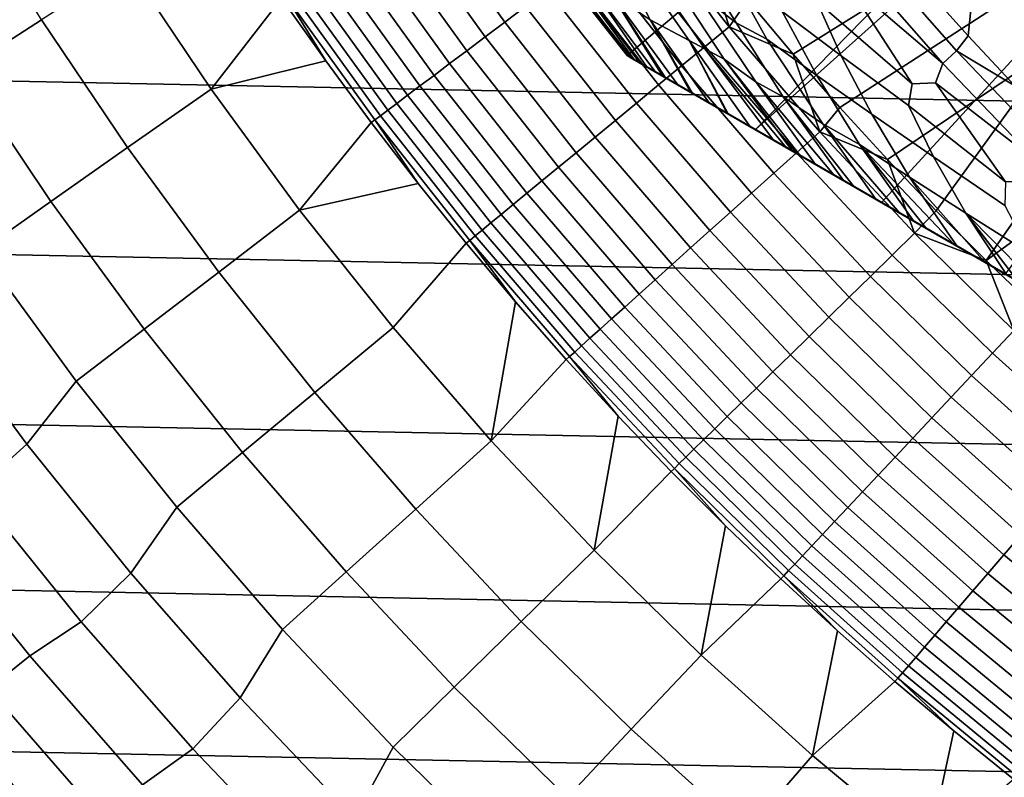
# Model space of a CAD drawing. Header units: metres. Extents: x -32 to 117, y -314 to 32.
# Tile 57 of 256: x -21.19 to -14.67, y -18.54 to -13.52. Entities that reach past the tile are written whole.
import ezdxf

# ---------------------------------------------------------------- set-up
doc = ezdxf.new("R2010")
doc.units = ezdxf.units.M
doc.layers.add('solid_24_501_064_XXX', color=7, linetype='CONTINUOUS')

msp = doc.modelspace()

# ---------------------------------------------------------------- linework, layer by layer
at = {"layer": 'solid_24_501_064_XXX'}
for points in [[(-17.74667, -13.002142, 148.5), (-17.164658, -13.761341, 148.5), (-12.576989, -9.89035, 154.5), (-12.808691, -9.588402, 154.5)], [(-16.316256, -14.251166, 148.836288), (-12.337894, -10.187035, 154.5), (-12.576989, -9.89035, 154.5), (-17.164658, -13.761341, 148.5)], [(-16.316256, -14.251166, 148.836288), (-12.091828, -10.477948, 154.5), (-12.337894, -10.187035, 154.5)], [(-15.482249, -14.73268, 149.12825), (-11.839188, -10.762604, 154.5), (-12.091828, -10.477948, 154.5), (-16.316256, -14.251166, 148.836288)], [(-14.660162, -15.207313, 149.376968), (-11.57972, -11.041283, 154.5), (-11.839188, -10.762604, 154.5), (-15.482249, -14.73268, 149.12825)], [(29.439856, -13.767515, -303.5), (-29.963835, -12.586431, -303.5), (-30.440569, -11.385158, -303.5), (29.963835, -12.586431, -303.5)], [(-14.90774, -13.630805, 126.5), (-15.210019, -13.292663, 126.5), (-14.738583, -11.990582, 126.5)], [(-14.90774, -13.630805, 126.5), (-14.738583, -11.990582, 126.5), (-14.177402, -12.649148, 126.5), (-14.598092, -13.961937, 126.5)], [(28.869246, -14.927042, -303.5), (-29.439856, -13.767515, -303.5), (-29.963835, -12.586431, -303.5), (29.439856, -13.767515, -303.5)], [(-22.112738, -12.968077, 99.382652), (-21.565386, -13.859233, 99.382652), (-21.042967, -13.523494, 106.589211), (-21.577059, -12.653926, 106.589211)], [(-18.542038, -12.753383, 123.006828), (-17.976191, -13.539294, 123.006828), (-17.838182, -13.435349, 123.135521), (-18.399685, -12.655471, 123.135521)], [(-16.366446, -13.393563, 123.621208), (-16.066147, -13.752346, 123.621208), (-14.930679, -13.044503, 123.854294), (-15.219624, -12.706191, 123.854294)], [(-18.676416, -12.845809, 122.866074), (-18.106468, -13.637417, 122.866074), (-17.976191, -13.539294, 123.006828), (-18.542038, -12.753383, 123.006828)], [(-18.802124, -12.932272, 122.713974), (-18.22834, -13.729208, 122.713974), (-18.106468, -13.637417, 122.866074), (-18.676416, -12.845809, 122.866074)], [(-17.2889, -12.978432, 127.511368), (-17.014076, -13.523772, 127.880661), (-17.271635, -13.349852, 128.25618), (-17.502693, -12.885144, 127.880661)], [(-17.223566, -12.972433, 123.517342), (-16.649517, -13.701419, 123.517342), (-16.489693, -13.569895, 123.577095), (-17.058233, -12.847907, 123.577095)], [(-17.058233, -12.847907, 123.577095), (-16.489693, -13.569895, 123.577095), (-16.658733, -13.028227, 123.621208)], [(-16.823214, -12.926503, 126.896408), (-16.443249, -13.544827, 126.984077), (-16.71829, -13.332747, 127.07869), (-16.98926, -12.853319, 126.984077)], [(-20.475195, -13.158608, 113.790924), (-19.921434, -13.982812, 113.790924), (-19.45355, -13.380323, 120.980194), (-19.736938, -12.958662, 120.980194)], [(-18.918514, -13.012326, 122.551315), (-18.341179, -13.814196, 122.551315), (-18.22834, -13.729208, 122.713974), (-18.802124, -12.932272, 122.713974)], [(-17.385048, -13.094058, 123.442886), (-16.805616, -13.829878, 123.442886), (-16.649517, -13.701419, 123.517342), (-17.223566, -12.972433, 123.517342)], [(-16.493822, -13.193299, 126.816277), (-16.24036, -13.651581, 126.896408), (-16.443249, -13.544827, 126.984077), (-16.823214, -12.926503, 126.896408)], [(-19.024986, -13.085559, 122.378937), (-18.444401, -13.891941, 122.378937), (-18.341179, -13.814196, 122.551315), (-18.918514, -13.012326, 122.551315)], [(-17.459776, -13.384926, 129.791641), (-17.164658, -13.761341, 129.791641), (-17.164658, -13.761341, 148.5), (-17.74667, -13.002142, 148.5)], [(-17.014076, -13.523772, 127.880661), (-17.2889, -12.978432, 127.511368), (-17.204208, -13.01687, 127.397499), (-16.754538, -13.661306, 127.511368)], [(-17.100328, -13.063537, 127.28611), (-16.651091, -13.717318, 127.397499), (-16.754538, -13.661306, 127.511368), (-17.204208, -13.01687, 127.397499)], [(-16.489693, -13.569895, 123.577095), (-16.366446, -13.393563, 123.621208), (-16.658733, -13.028227, 123.621208)], [(-19.120991, -13.151592, 122.197731), (-18.537477, -13.962044, 122.197731), (-18.444401, -13.891941, 122.378937), (-19.024986, -13.085559, 122.378937)], [(-17.541845, -13.212154, 123.354111), (-16.957188, -13.954612, 123.354111), (-16.805616, -13.829878, 123.442886), (-17.385048, -13.094058, 123.442886)], [(-16.867985, -13.259747, 127.179596), (-16.524059, -13.785233, 127.28611), (-16.651091, -13.717318, 127.397499), (-17.100328, -13.063537, 127.28611)], [(-15.908767, -13.403529, 126.626312), (-15.74761, -13.762378, 126.680763), (-16.138662, -13.468496, 126.744232), (-16.327929, -13.068626, 126.680763)], [(-16.066147, -13.752346, 123.621208), (-15.757983, -14.104398, 123.621208), (-14.634216, -13.376245, 123.854294), (-14.930679, -13.044503, 123.854294)], [(-15.568902, -13.06386, 126.505112), (-14.984246, -13.730532, 126.505112), (-15.074958, -13.813654, 126.520439), (-15.663153, -13.142946, 126.520439)], [(-14.984246, -13.730532, 126.505112), (-15.568902, -13.06386, 126.505112), (-15.210019, -13.292663, 126.5), (-14.90774, -13.630805, 126.5)], [(-21.042967, -13.523494, 106.589211), (-20.47385, -14.370552, 106.589211), (-19.921434, -13.982812, 113.790924), (-20.475195, -13.158608, 113.790924)], [(-19.206036, -13.210086, 122.008636), (-18.619925, -14.024141, 122.008636), (-18.537477, -13.962044, 122.197731), (-19.120991, -13.151592, 122.197731)], [(-17.654512, -13.109204, 129.406281), (-17.591461, -13.140243, 129.020157), (-17.11982, -13.787229, 129.279663), (-17.139305, -13.775978, 129.406357)], [(-17.654512, -13.109204, 129.406281), (-17.139305, -13.775978, 129.406357), (-17.144802, -13.772804, 129.450684), (-17.459776, -13.384926, 129.791641)], [(-17.591461, -13.140243, 129.020157), (-17.425512, -13.271673, 128.636398), (-17.038164, -13.834373, 128.935287), (-17.062336, -13.820416, 129.020355)], [(-17.591461, -13.140243, 129.020157), (-17.062336, -13.820416, 129.020355), (-17.084394, -13.807681, 129.10791)], [(-17.591461, -13.140243, 129.020157), (-17.084394, -13.807681, 129.10791), (-17.11982, -13.787229, 129.279663)], [(-15.663153, -13.142946, 126.520439), (-15.074958, -13.813654, 126.520439), (-15.724529, -13.258496, 126.545876)], [(-19.279678, -13.260738, 121.812614), (-18.69132, -14.077915, 121.812614), (-18.619925, -14.024141, 122.008636), (-19.206036, -13.210086, 122.008636)], [(-17.693151, -13.326115, 123.25148), (-17.103449, -14.074975, 123.25148), (-16.957188, -13.954612, 123.354111), (-17.541845, -13.212154, 123.354111)], [(-16.138662, -13.468496, 126.744232), (-15.909147, -13.892743, 126.816277), (-16.24036, -13.651581, 126.896408), (-16.493822, -13.193299, 126.816277)], [(-19.341539, -13.303288, 121.610687), (-18.751295, -14.123086, 121.610687), (-18.69132, -14.077915, 121.812614), (-19.279678, -13.260738, 121.812614)], [(-17.271635, -13.349852, 128.25618), (-16.932249, -13.895523, 128.636612), (-16.980753, -13.867519, 128.761612), (-17.425512, -13.271673, 128.636398)], [(-17.425512, -13.271673, 128.636398), (-16.980753, -13.867519, 128.761612), (-17.038164, -13.834373, 128.935287)], [(-16.71829, -13.332747, 127.07869), (-16.313887, -13.935814, 127.179596), (-16.524059, -13.785233, 127.28611), (-16.867985, -13.259747, 127.179596)], [(-15.724529, -13.258496, 126.545876), (-15.277554, -13.948027, 126.581253), (-15.908767, -13.403529, 126.626312), (-15.86657, -13.27415, 126.581253)], [(-15.074958, -13.813654, 126.520439), (-15.122891, -13.940829, 126.545876), (-15.277554, -13.948027, 126.581253), (-15.724529, -13.258496, 126.545876)], [(-19.428709, -13.363243, 121.193291), (-19.45355, -13.380323, 120.980194), (-19.161154, -13.795791, 120.980194)], [(-19.428709, -13.363243, 121.193291), (-18.835804, -14.186737, 121.193291), (-18.799538, -14.159423, 121.403885), (-19.391302, -13.337515, 121.403885)], [(-18.835804, -14.186737, 121.193291), (-19.428709, -13.363243, 121.193291), (-19.161154, -13.795791, 120.980194), (-18.859888, -14.204869, 120.980194)], [(-19.391302, -13.337515, 121.403885), (-18.799538, -14.159423, 121.403885), (-18.751295, -14.123086, 121.610687), (-19.341539, -13.303288, 121.610687)], [(-17.838182, -13.435349, 123.135521), (-17.243647, -14.190348, 123.135521), (-17.103449, -14.074975, 123.25148), (-17.693151, -13.326115, 123.25148)], [(-17.014076, -13.523772, 127.880661), (-16.746887, -14.002541, 128.256302), (-16.829237, -13.954996, 128.410522), (-17.271635, -13.349852, 128.25618)], [(-17.271635, -13.349852, 128.25618), (-16.829237, -13.954996, 128.410522), (-16.911251, -13.907645, 128.5867)], [(-17.271635, -13.349852, 128.25618), (-16.911251, -13.907645, 128.5867), (-16.932249, -13.895523, 128.636612)], [(-16.443249, -13.544827, 126.984077), (-16.133265, -14.034998, 127.07869), (-16.313887, -13.935814, 127.179596), (-16.71829, -13.332747, 127.07869)], [(-19.921434, -13.982812, 113.790924), (-19.161154, -13.795791, 120.980194), (-19.45355, -13.380323, 120.980194)], [(-17.459776, -13.384926, 129.791641), (-17.159746, -13.764176, 129.621338), (-17.164658, -13.761341, 129.791641)], [(-17.459776, -13.384926, 129.791641), (-17.144802, -13.772804, 129.450684), (-17.159746, -13.764176, 129.621338)], [(-16.489693, -13.569895, 123.577095), (-16.066147, -13.752346, 123.621208), (-16.366446, -13.393563, 123.621208)], [(-15.277554, -13.948027, 126.581253), (-15.301902, -14.092382, 126.626312), (-15.74761, -13.762378, 126.680763), (-15.908767, -13.403529, 126.626312)], [(-15.757983, -14.104398, 123.621208), (-15.442105, -14.449549, 123.621208), (-14.330385, -13.701251, 123.854294), (-14.634216, -13.376245, 123.854294)], [(-17.976191, -13.539294, 123.006828), (-17.377056, -14.300135, 123.006828), (-17.243647, -14.190348, 123.135521), (-17.838182, -13.435349, 123.135521)], [(-15.74761, -13.762378, 126.680763), (-15.545287, -14.149237, 126.744232), (-15.909147, -13.892743, 126.816277), (-16.138662, -13.468496, 126.744232)], [(-21.565386, -13.859233, 99.382652), (-20.982141, -14.727321, 99.382652), (-20.47385, -14.370552, 106.589211), (-21.042967, -13.523494, 106.589211)], [(-18.106468, -13.637417, 122.866074), (-17.502991, -14.40377, 122.866074), (-17.377056, -14.300135, 123.006828), (-17.976191, -13.539294, 123.006828)], [(-16.623266, -14.073914, 128.054153), (-17.014076, -13.523772, 127.880661), (-16.754538, -13.661306, 127.511368), (-16.502417, -14.143686, 127.880692)], [(-17.014076, -13.523772, 127.880661), (-16.623266, -14.073914, 128.054153), (-16.733585, -14.010221, 128.232971)], [(-17.014076, -13.523772, 127.880661), (-16.733585, -14.010221, 128.232971), (-16.746887, -14.002541, 128.256302)], [(-16.24036, -13.651581, 126.896408), (-15.869109, -14.213168, 126.984077), (-16.133265, -14.034998, 127.07869), (-16.443249, -13.544827, 126.984077)], [(-16.649517, -13.701419, 123.517342), (-16.044636, -14.405032, 123.517342), (-15.890618, -14.266754, 123.577095), (-16.489693, -13.569895, 123.577095)], [(-16.489693, -13.569895, 123.577095), (-15.890618, -14.266754, 123.577095), (-16.066147, -13.752346, 123.621208)], [(-18.22834, -13.729208, 122.713974), (-17.620802, -14.50072, 122.713974), (-17.502991, -14.40377, 122.866074), (-18.106468, -13.637417, 122.866074)], [(-16.354189, -14.229266, 127.693161), (-16.754538, -13.661306, 127.511368), (-16.651091, -13.717318, 127.397499), (-16.193218, -14.322203, 127.511368)], [(-16.497526, -14.14651, 127.874092), (-16.754538, -13.661306, 127.511368), (-16.354189, -14.229266, 127.693161)], [(-16.502417, -14.143686, 127.880692), (-16.754538, -13.661306, 127.511368), (-16.497526, -14.14651, 127.874092)], [(-15.909147, -13.892743, 126.816277), (-15.626284, -14.35041, 126.896408), (-15.869109, -14.213168, 126.984077), (-16.24036, -13.651581, 126.896408)], [(-14.984246, -13.730532, 126.505112), (-14.90774, -13.630805, 126.5), (-14.598092, -13.961937, 126.5)], [(-18.341179, -13.814196, 122.551315), (-17.729879, -14.590484, 122.551315), (-17.620802, -14.50072, 122.713974), (-18.22834, -13.729208, 122.713974)], [(-16.805616, -13.829878, 123.442886), (-16.195065, -14.540089, 123.442886), (-16.044636, -14.405032, 123.517342), (-16.649517, -13.701419, 123.517342)], [(-16.651091, -13.717318, 127.397499), (-16.112925, -14.368559, 127.433479), (-16.193218, -14.322203, 127.511368)], [(-16.524059, -13.785233, 127.28611), (-16.070635, -14.392975, 127.397461), (-16.112925, -14.368559, 127.433479), (-16.651091, -13.717318, 127.397499)], [(-15.890618, -14.266754, 123.577095), (-15.757983, -14.104398, 123.621208), (-16.066147, -13.752346, 123.621208)], [(-15.442105, -14.449549, 123.621208), (-15.118668, -14.787629, 123.621208), (-14.330385, -13.701251, 123.854294)], [(-14.787829, -15.118472, 123.621208), (-14.01934, -14.019356, 123.854294), (-14.330385, -13.701251, 123.854294), (-15.118668, -14.787629, 123.621208)], [(-14.984246, -13.730532, 126.505112), (-14.371067, -14.371067, 126.505112), (-14.458067, -14.458067, 126.520439), (-15.074958, -13.813654, 126.520439)], [(-14.371067, -14.371067, 126.505112), (-14.984246, -13.730532, 126.505112), (-14.598092, -13.961937, 126.5)], [(28.252819, -16.063238, -303.5), (-28.869246, -14.927042, -303.5), (-29.439856, -13.767515, -303.5), (28.869246, -14.927042, -303.5)], [(-19.921434, -13.982812, 113.790924), (-19.334517, -14.783743, 113.790924), (-18.859888, -14.204869, 120.980194), (-19.161154, -13.795791, 120.980194)], [(-18.444401, -13.891941, 122.378937), (-17.829662, -14.672598, 122.378937), (-17.729879, -14.590484, 122.551315), (-18.341179, -13.814196, 122.551315)], [(-17.164658, -13.761341, 148.5), (-17.164658, -13.761341, 129.791641), (-3.335342, -21.745701, 129.791641), (-3.335342, -21.745701, 148.5)], [(-17.159746, -13.764176, 129.621338), (-3.335342, -21.745701, 129.791641), (-17.164658, -13.761341, 129.791641)], [(-17.164658, -13.761341, 148.5), (-3.335342, -21.745701, 148.5), (-4.183744, -21.255875, 148.836288)], [(-17.164658, -13.761341, 148.5), (-4.183744, -21.255875, 148.836288), (-16.316256, -14.251166, 148.836288)], [(-17.144802, -13.772804, 129.450684), (-3.340253, -21.742865, 129.621338), (-3.335342, -21.745701, 129.791641), (-17.159746, -13.764176, 129.621338)], [(-17.139305, -13.775978, 129.406357), (-3.355197, -21.734238, 129.450684), (-3.340253, -21.742865, 129.621338), (-17.144802, -13.772804, 129.450684)], [(-17.11982, -13.787229, 129.279663), (-3.360694, -21.731064, 129.406357), (-3.355197, -21.734238, 129.450684), (-17.139305, -13.775978, 129.406357)], [(-17.084394, -13.807681, 129.10791), (-3.380181, -21.719812, 129.279663), (-3.360694, -21.731064, 129.406357), (-17.11982, -13.787229, 129.279663)], [(-17.062336, -13.820416, 129.020355), (-3.415605, -21.69936, 129.10791), (-3.380181, -21.719812, 129.279663), (-17.084394, -13.807681, 129.10791)], [(-17.038164, -13.834373, 128.935287), (-3.437664, -21.686625, 129.020355), (-3.415605, -21.69936, 129.10791), (-17.062336, -13.820416, 129.020355)], [(-16.524059, -13.785233, 127.28611), (-16.02, -14.42221, 127.357704), (-16.070635, -14.392975, 127.397461)], [(-16.313887, -13.935814, 127.179596), (-15.917484, -14.481397, 127.286102), (-16.02, -14.42221, 127.357704), (-16.524059, -13.785233, 127.28611)], [(-15.301902, -14.092382, 126.626312), (-15.137838, -14.430388, 126.680763), (-15.545287, -14.149237, 126.744232), (-15.74761, -13.762378, 126.680763)], [(-15.074958, -13.813654, 126.520439), (-14.458067, -14.458067, 126.520439), (-15.122891, -13.940829, 126.545876)], [(-22.042425, -14.165807, 92.171654), (-21.446278, -15.053098, 92.171654), (-20.982141, -14.727321, 99.382652), (-21.565386, -13.859233, 99.382652)], [(-16.980753, -13.867519, 128.761612), (-3.461836, -21.672668, 128.935287), (-3.437664, -21.686625, 129.020355), (-17.038164, -13.834373, 128.935287)], [(-16.932249, -13.895523, 128.636612), (-3.519247, -21.639523, 128.761612), (-3.461836, -21.672668, 128.935287), (-16.980753, -13.867519, 128.761612)], [(-16.957188, -13.954612, 123.354111), (-16.341129, -14.671227, 123.354111), (-16.195065, -14.540089, 123.442886), (-16.805616, -13.829878, 123.442886)], [(-18.537477, -13.962044, 122.197731), (-17.919636, -14.74664, 122.197731), (-17.829662, -14.672598, 122.378937), (-18.444401, -13.891941, 122.378937)], [(-16.911251, -13.907645, 128.5867), (-3.567751, -21.611519, 128.636612), (-3.519247, -21.639523, 128.761612), (-16.932249, -13.895523, 128.636612)], [(-16.829237, -13.954996, 128.410522), (-3.588748, -21.599396, 128.5867), (-3.567751, -21.611519, 128.636612), (-16.911251, -13.907645, 128.5867)], [(-16.313887, -13.935814, 127.179596), (-15.796026, -14.551521, 127.213036), (-15.917484, -14.481397, 127.286102)], [(-16.133265, -14.034998, 127.07869), (-15.733983, -14.587341, 127.17955), (-15.796026, -14.551521, 127.213036), (-16.313887, -13.935814, 127.179596)], [(-15.545287, -14.149237, 126.744232), (-15.294835, -14.566307, 126.816277), (-15.626284, -14.35041, 126.896408), (-15.909147, -13.892743, 126.816277)], [(-15.122891, -13.940829, 126.545876), (-14.65994, -14.595796, 126.581253), (-15.301902, -14.092382, 126.626312), (-15.277554, -13.948027, 126.581253)], [(-14.458067, -14.458067, 126.520439), (-14.49167, -14.595892, 126.545876), (-14.65994, -14.595796, 126.581253), (-15.122891, -13.940829, 126.545876)], [(-20.47385, -14.370552, 106.589211), (-19.870657, -15.193692, 106.589211), (-19.334517, -14.783743, 113.790924), (-19.921434, -13.982812, 113.790924)], [(-18.619925, -14.024141, 122.008636), (-17.999334, -14.812227, 122.008636), (-17.919636, -14.74664, 122.197731), (-18.537477, -13.962044, 122.197731)], [(-17.103449, -14.074975, 123.25148), (-16.482077, -14.797771, 123.25148), (-16.341129, -14.671227, 123.354111), (-16.957188, -13.954612, 123.354111)], [(-16.746887, -14.002541, 128.256302), (-3.670763, -21.552046, 128.410522), (-3.588748, -21.599396, 128.5867), (-16.829237, -13.954996, 128.410522)], [(-16.733585, -14.010221, 128.232971), (-3.753112, -21.504501, 128.256302), (-3.670763, -21.552046, 128.410522), (-16.746887, -14.002541, 128.256302)], [(-16.623266, -14.073914, 128.054153), (-3.766415, -21.49682, 128.232971), (-3.753112, -21.504501, 128.256302), (-16.733585, -14.010221, 128.232971)], [(-18.751295, -14.123086, 121.610687), (-18.126326, -14.916733, 121.610687), (-18.068352, -14.869022, 121.812614), (-18.69132, -14.077915, 121.812614)], [(-18.69132, -14.077915, 121.812614), (-18.068352, -14.869022, 121.812614), (-17.999334, -14.812227, 122.008636), (-18.619925, -14.024141, 122.008636)], [(-17.243647, -14.190348, 123.135521), (-16.617182, -14.919069, 123.135521), (-16.482077, -14.797771, 123.25148), (-17.103449, -14.074975, 123.25148)], [(-16.502417, -14.143686, 127.880692), (-3.876734, -21.433128, 128.054153), (-3.766415, -21.49682, 128.232971), (-16.623266, -14.073914, 128.054153)], [(-16.133265, -14.034998, 127.07869), (-15.664571, -14.627417, 127.144661), (-15.733983, -14.587341, 127.17955)], [(-15.869109, -14.213168, 126.984077), (-15.5188, -14.711577, 127.078682), (-15.664571, -14.627417, 127.144661), (-16.133265, -14.034998, 127.07869)], [(-13.800747, -14.109501, 123.874374), (-14.01934, -14.019356, 123.854294), (-14.787829, -15.118472, 123.621208), (-13.701235, -14.330401, 123.854294)], [(-18.799538, -14.159423, 121.403885), (-18.172962, -14.955111, 121.403885), (-18.126326, -14.916733, 121.610687), (-18.751295, -14.123086, 121.610687)], [(-16.497526, -14.14651, 127.874092), (-3.997584, -21.363356, 127.880692), (-3.876734, -21.433128, 128.054153), (-16.502417, -14.143686, 127.880692)], [(-16.497526, -14.14651, 127.874092), (-4.002474, -21.360531, 127.874092), (-3.997584, -21.363356, 127.880692)], [(-16.497526, -14.14651, 127.874092), (-16.354189, -14.229266, 127.693161), (-4.002474, -21.360531, 127.874092)], [(-15.890618, -14.266754, 123.577095), (-15.442105, -14.449549, 123.621208), (-15.757983, -14.104398, 123.621208)], [(-15.137838, -14.430388, 126.680763), (-14.923221, -14.803862, 126.744232), (-15.294835, -14.566307, 126.816277), (-15.545287, -14.149237, 126.744232)], [(-14.65994, -14.595796, 126.581253), (-14.665236, -14.753789, 126.626312), (-15.137838, -14.430388, 126.680763), (-15.301902, -14.092382, 126.626312)], [(-19.334517, -14.783743, 113.790924), (-18.549889, -14.607372, 120.980194), (-18.859888, -14.204869, 120.980194)], [(-18.835804, -14.186737, 121.193291), (-18.859888, -14.204869, 120.980194), (-18.549889, -14.607372, 120.980194)], [(-18.835804, -14.186737, 121.193291), (-18.208019, -14.983959, 121.193291), (-18.172962, -14.955111, 121.403885), (-18.799538, -14.159423, 121.403885)], [(-18.208019, -14.983959, 121.193291), (-18.835804, -14.186737, 121.193291), (-18.549889, -14.607372, 120.980194), (-18.2313, -15.003112, 120.980194)], [(-17.377056, -14.300135, 123.006828), (-16.745745, -15.034494, 123.006828), (-16.617182, -14.919069, 123.135521), (-17.243647, -14.190348, 123.135521)], [(-15.869109, -14.213168, 126.984077), (-15.361296, -14.802513, 127.016624), (-15.5188, -14.711577, 127.078682)], [(-15.626284, -14.35041, 126.896408), (-15.269307, -14.855622, 126.984024), (-15.361296, -14.802513, 127.016624), (-15.869109, -14.213168, 126.984077)], [(-16.354189, -14.229266, 127.693161), (-4.145812, -21.277775, 127.693161), (-4.002474, -21.360531, 127.874092)], [(-16.354189, -14.229266, 127.693161), (-16.193218, -14.322203, 127.511368), (-4.145812, -21.277775, 127.693161)], [(-16.316256, -14.251166, 148.836288), (-4.183744, -21.255875, 148.836288), (-5.01775, -20.774361, 149.12825)], [(-16.316256, -14.251166, 148.836288), (-5.01775, -20.774361, 149.12825), (-15.482249, -14.73268, 149.12825)], [(-16.044636, -14.405032, 123.517342), (-15.410043, -15.08197, 123.517342), (-15.262117, -14.937195, 123.577095), (-15.890618, -14.266754, 123.577095)], [(-15.890618, -14.266754, 123.577095), (-15.262117, -14.937195, 123.577095), (-15.442105, -14.449549, 123.621208)], [(-17.502991, -14.40377, 122.866074), (-16.867104, -15.143452, 122.866074), (-16.745745, -15.034494, 123.006828), (-17.377056, -14.300135, 123.006828)], [(-16.193218, -14.322203, 127.511368), (-4.306782, -21.184839, 127.511368), (-4.145812, -21.277775, 127.693161)], [(-16.112925, -14.368559, 127.433479), (-4.306782, -21.184839, 127.511368), (-16.193218, -14.322203, 127.511368)], [(-14.787829, -15.118472, 123.621208), (-14.449753, -15.441915, 123.621208), (-13.701235, -14.330401, 123.854294)], [(-20.982141, -14.727321, 99.382652), (-20.363974, -15.570896, 99.382652), (-19.870657, -15.193692, 106.589211), (-20.47385, -14.370552, 106.589211)], [(-17.620802, -14.50072, 122.713974), (-16.980633, -15.24538, 122.713974), (-16.867104, -15.143452, 122.866074), (-17.502991, -14.40377, 122.866074)], [(-16.195065, -14.540089, 123.442886), (-15.554523, -15.223373, 123.442886), (-15.410043, -15.08197, 123.517342), (-16.044636, -14.405032, 123.517342)], [(-4.387076, -21.138481, 127.433479), (-4.306782, -21.184839, 127.511368), (-16.112925, -14.368559, 127.433479)], [(-4.387076, -21.138481, 127.433479), (-16.112925, -14.368559, 127.433479), (-16.070635, -14.392975, 127.397461)], [(-4.429364, -21.114067, 127.397461), (-16.070635, -14.392975, 127.397461), (-16.02, -14.42221, 127.357704)], [(-4.387076, -21.138481, 127.433479), (-16.070635, -14.392975, 127.397461), (-4.429364, -21.114067, 127.397461)], [(-15.626284, -14.35041, 126.896408), (-15.188452, -14.902305, 126.957336), (-15.269307, -14.855622, 126.984024)], [(-15.626284, -14.35041, 126.896408), (-15.000912, -15.010581, 126.901398), (-15.188452, -14.902305, 126.957336)], [(-15.294835, -14.566307, 126.816277), (-14.982696, -15.021098, 126.896385), (-15.000912, -15.010581, 126.901398), (-15.626284, -14.35041, 126.896408)], [(-4.480006, -21.084829, 127.357704), (-16.02, -14.42221, 127.357704), (-15.917484, -14.481397, 127.286102)], [(-4.480006, -21.084829, 127.357704), (-4.429364, -21.114067, 127.397461), (-16.02, -14.42221, 127.357704)], [(-15.262117, -14.937195, 123.577095), (-15.118668, -14.787629, 123.621208), (-15.442105, -14.449549, 123.621208)], [(-14.665236, -14.753789, 126.626312), (-14.499754, -15.07141, 126.680763), (-14.923221, -14.803862, 126.744232), (-15.137838, -14.430388, 126.680763)], [(-17.729879, -14.590484, 122.551315), (-17.085749, -15.339753, 122.551315), (-16.980633, -15.24538, 122.713974), (-17.620802, -14.50072, 122.713974)], [(-16.341129, -14.671227, 123.354111), (-15.69481, -15.360675, 123.354111), (-15.554523, -15.223373, 123.442886), (-16.195065, -14.540089, 123.442886)], [(-4.585603, -21.023861, 127.284103), (-4.480006, -21.084829, 127.357704), (-15.917484, -14.481397, 127.286102)], [(-4.585603, -21.023861, 127.284103), (-15.917484, -14.481397, 127.286102), (-15.796026, -14.551521, 127.213036)], [(-17.829662, -14.672598, 122.378937), (-17.181906, -15.426085, 122.378937), (-17.085749, -15.339753, 122.551315), (-17.729879, -14.590484, 122.551315)], [(-4.703994, -20.955509, 127.213028), (-15.796026, -14.551521, 127.213036), (-15.733983, -14.587341, 127.17955)], [(-4.703994, -20.955509, 127.213028), (-4.585603, -21.023861, 127.284103), (-15.796026, -14.551521, 127.213036)], [(-4.766017, -20.919701, 127.17955), (-15.733983, -14.587341, 127.17955), (-15.664571, -14.627417, 127.144661)], [(-4.703994, -20.955509, 127.213028), (-15.733983, -14.587341, 127.17955), (-4.766017, -20.919701, 127.17955)], [(-15.294835, -14.566307, 126.816277), (-14.79789, -15.127795, 126.849052), (-14.982696, -15.021098, 126.896385)], [(-14.923221, -14.803862, 126.744232), (-14.653592, -15.211106, 126.8162), (-14.79789, -15.127795, 126.849052), (-15.294835, -14.566307, 126.816277)], [(-19.334517, -14.783743, 113.790924), (-18.715418, -15.560067, 113.790924), (-18.2313, -15.003112, 120.980194), (-18.549889, -14.607372, 120.980194)], [(-4.83546, -20.879606, 127.144646), (-15.664571, -14.627417, 127.144661), (-15.5188, -14.711577, 127.078682)], [(-4.83546, -20.879606, 127.144646), (-4.766017, -20.919701, 127.17955), (-15.664571, -14.627417, 127.144661)], [(-21.446278, -15.053098, 92.171654), (-20.814436, -15.915334, 92.171654), (-20.363974, -15.570896, 99.382652), (-20.982141, -14.727321, 99.382652)], [(-17.919636, -14.74664, 122.197731), (-17.26861, -15.503929, 122.197731), (-17.181906, -15.426085, 122.378937), (-17.829662, -14.672598, 122.378937)], [(-16.482077, -14.797771, 123.25148), (-15.830183, -15.493166, 123.25148), (-15.69481, -15.360675, 123.354111), (-16.341129, -14.671227, 123.354111)], [(-4.9812, -20.795464, 127.078682), (-15.5188, -14.711577, 127.078682), (-15.361296, -14.802513, 127.016624)], [(-4.9812, -20.795464, 127.078682), (-4.83546, -20.879606, 127.144646), (-15.5188, -14.711577, 127.078682)], [(-15.482249, -14.73268, 149.12825), (-5.01775, -20.774361, 149.12825), (-5.839837, -20.29973, 149.376968)], [(-15.482249, -14.73268, 149.12825), (-5.839837, -20.29973, 149.376968), (-14.660162, -15.207313, 149.376968)], [(-19.870657, -15.193692, 106.589211), (-19.234392, -15.991544, 106.589211), (-18.715418, -15.560067, 113.790924), (-19.334517, -14.783743, 113.790924)], [(-17.999334, -14.812227, 122.008636), (-17.345415, -15.572885, 122.008636), (-17.26861, -15.503929, 122.197731), (-17.919636, -14.74664, 122.197731)], [(-16.617182, -14.919069, 123.135521), (-15.959944, -15.620164, 123.135521), (-15.830183, -15.493166, 123.25148), (-16.482077, -14.797771, 123.25148)], [(-15.262117, -14.937195, 123.577095), (-14.787829, -15.118472, 123.621208), (-15.118668, -14.787629, 123.621208)], [(-18.068352, -14.869022, 121.812614), (-17.411922, -15.632596, 121.812614), (-17.345415, -15.572885, 122.008636), (-17.999334, -14.812227, 122.008636)], [(-5.138761, -20.704496, 127.016602), (-15.361296, -14.802513, 127.016624), (-15.269307, -14.855622, 126.984024)], [(-5.138761, -20.704496, 127.016602), (-4.9812, -20.795464, 127.078682), (-15.361296, -14.802513, 127.016624)], [(-5.230693, -20.651419, 126.984024), (-15.269307, -14.855622, 126.984024), (-15.188452, -14.902305, 126.957336)], [(-5.230693, -20.651419, 126.984024), (-5.138761, -20.704496, 127.016602), (-15.269307, -14.855622, 126.984024)], [(-14.923221, -14.803862, 126.744232), (-14.578781, -15.254297, 126.800453), (-14.653592, -15.211106, 126.8162)], [(-14.923221, -14.803862, 126.744232), (-14.343043, -15.390401, 126.755737), (-14.578781, -15.254297, 126.800453)], [(-14.499754, -15.07141, 126.680763), (-14.275101, -15.429627, 126.744156), (-14.343043, -15.390401, 126.755737), (-14.923221, -14.803862, 126.744232)], [(27.591951, -17.173637, -303.5), (-28.252819, -16.063238, -303.5), (-28.869246, -14.927042, -303.5), (28.252819, -16.063238, -303.5)], [(-18.172962, -14.955111, 121.403885), (-17.512733, -15.723105, 121.403885), (-17.467793, -15.682756, 121.610687), (-18.126326, -14.916733, 121.610687)], [(-18.126326, -14.916733, 121.610687), (-17.467793, -15.682756, 121.610687), (-17.411922, -15.632596, 121.812614), (-18.068352, -14.869022, 121.812614)], [(-16.745745, -15.034494, 123.006828), (-16.083422, -15.741014, 123.006828), (-15.959944, -15.620164, 123.135521), (-16.617182, -14.919069, 123.135521)], [(-5.311619, -20.604696, 126.957314), (-15.188452, -14.902305, 126.957336), (-15.000912, -15.010581, 126.901398)], [(-5.311619, -20.604696, 126.957314), (-5.230693, -20.651419, 126.984024), (-15.188452, -14.902305, 126.957336)], [(-18.208019, -14.983959, 121.193291), (-18.2313, -15.003112, 120.980194), (-17.904272, -15.391905, 120.980194)], [(-18.208019, -14.983959, 121.193291), (-17.546516, -15.753436, 121.193291), (-17.512733, -15.723105, 121.403885), (-18.172962, -14.955111, 121.403885)], [(-17.546516, -15.753436, 121.193291), (-18.208019, -14.983959, 121.193291), (-17.904272, -15.391905, 120.980194), (-17.568954, -15.773571, 120.980194)], [(-15.410043, -15.08197, 123.517342), (-14.746915, -15.730981, 123.517342), (-14.605355, -15.579974, 123.577095), (-15.262117, -14.937195, 123.577095)], [(-15.262117, -14.937195, 123.577095), (-14.605355, -15.579974, 123.577095), (-14.787829, -15.118472, 123.621208)], [(-21.141298, -16.332016, 84.956604), (-20.814436, -15.915334, 92.171654), (-21.446278, -15.053098, 92.171654), (-21.794653, -15.449347, 84.956604)], [(-18.06517, -16.310493, 113.790924), (-17.904272, -15.391905, 120.980194), (-18.2313, -15.003112, 120.980194), (-18.715418, -15.560067, 113.790924)], [(-16.867104, -15.143452, 122.866074), (-16.199982, -15.855091, 122.866074), (-16.083422, -15.741014, 123.006828), (-16.745745, -15.034494, 123.006828)], [(-5.499175, -20.49641, 126.901375), (-15.000912, -15.010581, 126.901398), (-14.982696, -15.021098, 126.896385)], [(-5.499175, -20.49641, 126.901375), (-5.311619, -20.604696, 126.957314), (-15.000912, -15.010581, 126.901398)], [(-5.517304, -20.485945, 126.896385), (-14.982696, -15.021098, 126.896385), (-14.79789, -15.127795, 126.849052)], [(-5.499175, -20.49641, 126.901375), (-14.982696, -15.021098, 126.896385), (-5.517304, -20.485945, 126.896385)], [(-15.554523, -15.223373, 123.442886), (-14.885177, -15.878469, 123.442886), (-14.746915, -15.730981, 123.517342), (-15.410043, -15.08197, 123.517342)], [(-14.605355, -15.579974, 123.577095), (-14.449753, -15.441915, 123.621208), (-14.787829, -15.118472, 123.621208)], [(-16.980633, -15.24538, 122.713974), (-16.309021, -15.961809, 122.713974), (-16.199982, -15.855091, 122.866074), (-16.867104, -15.143452, 122.866074)], [(-5.702212, -20.379187, 126.84903), (-14.79789, -15.127795, 126.849052), (-14.653592, -15.211106, 126.8162)], [(-5.702212, -20.379187, 126.84903), (-5.517304, -20.485945, 126.896385), (-14.79789, -15.127795, 126.849052)], [(-20.363974, -15.570896, 99.382652), (-19.711912, -16.388556, 99.382652), (-19.234392, -15.991544, 106.589211), (-19.870657, -15.193692, 106.589211)], [(-17.085749, -15.339753, 122.551315), (-16.409979, -16.060617, 122.551315), (-16.309021, -15.961809, 122.713974), (-16.980633, -15.24538, 122.713974)], [(-15.69481, -15.360675, 123.354111), (-15.019428, -16.021679, 123.354111), (-14.885177, -15.878469, 123.442886), (-15.554523, -15.223373, 123.442886)], [(-17.181906, -15.426085, 122.378937), (-16.502333, -16.151005, 122.378937), (-16.409979, -16.060617, 122.551315), (-17.085749, -15.339753, 122.551315)], [(-15.830183, -15.493166, 123.25148), (-15.148975, -16.159872, 123.25148), (-15.019428, -16.021679, 123.354111), (-15.69481, -15.360675, 123.354111)], [(-21.484154, -16.639093, 77.737923), (-21.141298, -16.332016, 84.956604), (-21.794653, -15.449347, 84.956604), (-22.151049, -15.740374, 77.737923)], [(-18.06517, -16.310493, 113.790924), (-17.568954, -15.773571, 120.980194), (-17.904272, -15.391905, 120.980194)], [(-17.26861, -15.503929, 122.197731), (-16.585608, -16.232508, 122.197731), (-16.502333, -16.151005, 122.378937), (-17.181906, -15.426085, 122.378937)], [(-17.345415, -15.572885, 122.008636), (-16.659374, -16.304705, 122.008636), (-16.585608, -16.232508, 122.197731), (-17.26861, -15.503929, 122.197731)], [(-15.959944, -15.620164, 123.135521), (-15.273152, -16.292334, 123.135521), (-15.148975, -16.159872, 123.25148), (-15.830183, -15.493166, 123.25148)], [(-20.814436, -15.915334, 92.171654), (-20.147951, -16.75108, 92.171654), (-19.711912, -16.388556, 99.382652), (-20.363974, -15.570896, 99.382652)], [(-19.234392, -15.991544, 106.589211), (-18.566113, -16.762779, 106.589211), (-18.06517, -16.310493, 113.790924), (-18.715418, -15.560067, 113.790924)], [(-17.411922, -15.632596, 121.812614), (-16.723253, -16.367222, 121.812614), (-16.659374, -16.304705, 122.008636), (-17.345415, -15.572885, 122.008636)], [(-14.746915, -15.730981, 123.517342), (-14.056479, -16.350861, 123.517342), (-13.921547, -16.193905, 123.577095), (-14.605355, -15.579974, 123.577095)], [(-17.467793, -15.682756, 121.610687), (-16.776913, -16.419739, 121.610687), (-16.723253, -16.367222, 121.812614), (-17.411922, -15.632596, 121.812614)], [(-16.083422, -15.741014, 123.006828), (-15.391316, -16.418385, 123.006828), (-15.273152, -16.292334, 123.135521), (-15.959944, -15.620164, 123.135521)], [(-17.512733, -15.723105, 121.403885), (-16.820076, -16.461985, 121.403885), (-16.776913, -16.419739, 121.610687), (-17.467793, -15.682756, 121.610687)], [(-17.384853, -17.033773, 113.790924), (-17.2255, -16.147936, 120.980194), (-17.568954, -15.773571, 120.980194), (-18.06517, -16.310493, 113.790924)], [(-17.546516, -15.753436, 121.193291), (-17.568954, -15.773571, 120.980194), (-17.2255, -16.147936, 120.980194)], [(-17.546516, -15.753436, 121.193291), (-16.852522, -16.49374, 121.193291), (-16.820076, -16.461985, 121.403885), (-17.512733, -15.723105, 121.403885)], [(-16.852522, -16.49374, 121.193291), (-17.546516, -15.753436, 121.193291), (-17.2255, -16.147936, 120.980194), (-16.874073, -16.514822, 120.980194)], [(-16.199982, -15.855091, 122.866074), (-15.50286, -16.537371, 122.866074), (-15.391316, -16.418385, 123.006828), (-16.083422, -15.741014, 123.006828)], [(-14.885177, -15.878469, 123.442886), (-14.188268, -16.504162, 123.442886), (-14.056479, -16.350861, 123.517342), (-14.746915, -15.730981, 123.517342)], [(-16.309021, -15.961809, 122.713974), (-15.607208, -16.648682, 122.713974), (-15.50286, -16.537371, 122.866074), (-16.199982, -15.855091, 122.866074)], [(-15.019428, -16.021679, 123.354111), (-14.316234, -16.653013, 123.354111), (-14.188268, -16.504162, 123.442886), (-14.885177, -15.878469, 123.442886)], [(-20.452219, -17.187086, 84.956604), (-20.147951, -16.75108, 92.171654), (-20.814436, -15.915334, 92.171654), (-21.141298, -16.332016, 84.956604)], [(-16.409979, -16.060617, 122.551315), (-15.70382, -16.751741, 122.551315), (-15.607208, -16.648682, 122.713974), (-16.309021, -15.961809, 122.713974)], [(-19.711912, -16.388556, 99.382652), (-19.02704, -17.178938, 99.382652), (-18.566113, -16.762779, 106.589211), (-19.234392, -15.991544, 106.589211)], [(-15.148975, -16.159872, 123.25148), (-14.439715, -16.796652, 123.25148), (-14.316234, -16.653013, 123.354111), (-15.019428, -16.021679, 123.354111)], [(26.88744, -18.256929, -303.5), (-27.591951, -17.173637, -303.5), (-28.252819, -16.063238, -303.5), (27.591951, -17.173637, -303.5)], [(-16.502333, -16.151005, 122.378937), (-15.792201, -16.84602, 122.378937), (-15.70382, -16.751741, 122.551315), (-16.409979, -16.060617, 122.551315)], [(-17.384853, -17.033773, 113.790924), (-16.874073, -16.514822, 120.980194), (-17.2255, -16.147936, 120.980194)], [(-16.585608, -16.232508, 122.197731), (-15.871893, -16.931028, 122.197731), (-15.792201, -16.84602, 122.378937), (-16.502333, -16.151005, 122.378937)], [(-15.273152, -16.292334, 123.135521), (-14.558079, -16.934334, 123.135521), (-14.439715, -16.796652, 123.25148), (-15.148975, -16.159872, 123.25148)], [(-16.659374, -16.304705, 122.008636), (-15.942485, -17.006332, 122.008636), (-15.871893, -16.931028, 122.197731), (-16.585608, -16.232508, 122.197731)], [(-15.391316, -16.418385, 123.006828), (-14.670711, -17.065351, 123.006828), (-14.558079, -16.934334, 123.135521), (-15.273152, -16.292334, 123.135521)], [(-20.780819, -17.509594, 77.737923), (-20.452219, -17.187086, 84.956604), (-21.141298, -16.332016, 84.956604), (-21.484154, -16.639093, 77.737923)], [(-18.566113, -16.762779, 106.589211), (-17.866932, -17.506115, 106.589211), (-17.384853, -17.033773, 113.790924), (-18.06517, -16.310493, 113.790924)], [(-16.723253, -16.367222, 121.812614), (-16.003614, -17.071539, 121.812614), (-15.942485, -17.006332, 122.008636), (-16.659374, -16.304705, 122.008636)], [(-20.147951, -16.75108, 92.171654), (-19.447931, -17.558947, 92.171654), (-19.02704, -17.178938, 99.382652), (-19.711912, -16.388556, 99.382652)], [(-16.820076, -16.461985, 121.403885), (-16.096272, -17.17038, 121.403885), (-16.054964, -17.126316, 121.610687), (-16.776913, -16.419739, 121.610687)], [(-16.776913, -16.419739, 121.610687), (-16.054964, -17.126316, 121.610687), (-16.003614, -17.071539, 121.812614), (-16.723253, -16.367222, 121.812614)], [(-15.50286, -16.537371, 122.866074), (-14.777032, -17.189026, 122.866074), (-14.670711, -17.065351, 123.006828), (-15.391316, -16.418385, 123.006828)], [(-16.852522, -16.49374, 121.193291), (-16.874073, -16.514822, 120.980194), (-16.514832, -16.874063, 120.980194)], [(-16.852522, -16.49374, 121.193291), (-16.127321, -17.203503, 121.193291), (-16.096272, -17.17038, 121.403885), (-16.820076, -16.461985, 121.403885)], [(-16.127321, -17.203503, 121.193291), (-16.852522, -16.49374, 121.193291), (-16.514832, -16.874063, 120.980194), (-16.147943, -17.225492, 120.980194)], [(-16.675602, -17.728701, 113.790924), (-16.514832, -16.874063, 120.980194), (-16.874073, -16.514822, 120.980194), (-17.384853, -17.033773, 113.790924)], [(-15.607208, -16.648682, 122.713974), (-14.876493, -17.304724, 122.713974), (-14.777032, -17.189026, 122.866074), (-15.50286, -16.537371, 122.866074)], [(-21.831169, -16.852472, 70.516006), (-21.120514, -17.734983, 70.516006), (-20.780819, -17.509594, 77.737923), (-21.484154, -16.639093, 77.737923)], [(-15.70382, -16.751741, 122.551315), (-14.968583, -17.411844, 122.551315), (-14.876493, -17.304724, 122.713974), (-15.607208, -16.648682, 122.713974)], [(-19.72858, -18.013115, 84.956604), (-19.447931, -17.558947, 92.171654), (-20.147951, -16.75108, 92.171654), (-20.452219, -17.187086, 84.956604)], [(-15.792201, -16.84602, 122.378937), (-15.052826, -17.509838, 122.378937), (-14.968583, -17.411844, 122.551315), (-15.70382, -16.751741, 122.551315)], [(-19.02704, -17.178938, 99.382652), (-18.310503, -17.940727, 99.382652), (-17.866932, -17.506115, 106.589211), (-18.566113, -16.762779, 106.589211)], [(-22.114693, -17.05958, 63.291264), (-21.395666, -17.953115, 63.291264), (-21.120514, -17.734983, 70.516006), (-21.831169, -16.852472, 70.516006)], [(-16.675602, -17.728701, 113.790924), (-16.147943, -17.225492, 120.980194), (-16.514832, -16.874063, 120.980194)], [(-15.871893, -16.931028, 122.197731), (-15.128786, -17.598196, 122.197731), (-15.052826, -17.509838, 122.378937), (-15.792201, -16.84602, 122.378937)], [(-15.942485, -17.006332, 122.008636), (-15.196074, -17.676468, 122.008636), (-15.128786, -17.598196, 122.197731), (-15.871893, -16.931028, 122.197731)], [(-14.670711, -17.065351, 123.006828), (-13.922937, -17.680717, 123.006828), (-13.816047, -17.544975, 123.135521), (-14.558079, -16.934334, 123.135521)], [(-16.003614, -17.071539, 121.812614), (-15.254341, -17.744246, 121.812614), (-15.196074, -17.676468, 122.008636), (-15.942485, -17.006332, 122.008636)], [(-17.866932, -17.506115, 106.589211), (-17.138014, -18.220314, 106.589211), (-16.675602, -17.728701, 113.790924), (-17.384853, -17.033773, 113.790924)], [(-16.054964, -17.126316, 121.610687), (-15.303287, -17.80118, 121.610687), (-15.254341, -17.744246, 121.812614), (-16.003614, -17.071539, 121.812614)], [(-14.777032, -17.189026, 122.866074), (-14.02384, -17.808853, 122.866074), (-13.922937, -17.680717, 123.006828), (-14.670711, -17.065351, 123.006828)], [(-16.096272, -17.17038, 121.403885), (-15.34266, -17.846979, 121.403885), (-15.303287, -17.80118, 121.610687), (-16.054964, -17.126316, 121.610687)], [(26.140261, -19.311563, -303.5), (-26.88744, -18.256929, -303.5), (-27.591951, -17.173637, -303.5), (26.88744, -18.256929, -303.5)], [(-20.042238, -18.350395, 77.737923), (-19.72858, -18.013115, 84.956604), (-20.452219, -17.187086, 84.956604), (-20.780819, -17.509594, 77.737923)], [(-19.447931, -17.558947, 92.171654), (-18.715542, -18.337587, 92.171654), (-18.310503, -17.940727, 99.382652), (-19.02704, -17.178938, 99.382652)], [(-16.127321, -17.203503, 121.193291), (-16.147943, -17.225492, 120.980194), (-15.77358, -17.568945, 120.980194)], [(-16.127321, -17.203503, 121.193291), (-15.372256, -17.881407, 121.193291), (-15.34266, -17.846979, 121.403885), (-16.096272, -17.17038, 121.403885)], [(-15.372256, -17.881407, 121.193291), (-16.127321, -17.203503, 121.193291), (-15.77358, -17.568945, 120.980194), (-15.391913, -17.904264, 120.980194)], [(-14.876493, -17.304724, 122.713974), (-14.118232, -17.92872, 122.713974), (-14.02384, -17.808853, 122.866074), (-14.777032, -17.189026, 122.866074)], [(-16.675602, -17.728701, 113.790924), (-15.938597, -18.394121, 113.790924), (-15.77358, -17.568945, 120.980194), (-16.147943, -17.225492, 120.980194)], [(-14.968583, -17.411844, 122.551315), (-14.205627, -18.039705, 122.551315), (-14.118232, -17.92872, 122.713974), (-14.876493, -17.304724, 122.713974)], [(-15.052826, -17.509838, 122.378937), (-14.285577, -18.141232, 122.378937), (-14.205627, -18.039705, 122.551315), (-14.968583, -17.411844, 122.551315)], [(-21.120514, -17.734983, 70.516006), (-20.374208, -18.587559, 70.516006), (-20.042238, -18.350395, 77.737923), (-20.780819, -17.509594, 77.737923)], [(-18.310503, -17.940727, 99.382652), (-17.563488, -18.672657, 99.382652), (-17.138014, -18.220314, 106.589211), (-17.866932, -17.506115, 106.589211)], [(-15.128786, -17.598196, 122.197731), (-14.357665, -18.232777, 122.197731), (-14.285577, -18.141232, 122.378937), (-15.052826, -17.509838, 122.378937)], [(-18.971605, -18.808706, 84.956604), (-18.715542, -18.337587, 92.171654), (-19.447931, -17.558947, 92.171654), (-19.72858, -18.013115, 84.956604)], [(-15.938597, -18.394121, 113.790924), (-15.391913, -17.904264, 120.980194), (-15.77358, -17.568945, 120.980194)], [(-15.196074, -17.676468, 122.008636), (-14.421523, -18.313869, 122.008636), (-14.357665, -18.232777, 122.197731), (-15.128786, -17.598196, 122.197731)], [(-21.395666, -17.953115, 63.291264), (-20.64056, -18.81638, 63.291264), (-20.374208, -18.587559, 70.516006), (-21.120514, -17.734983, 70.516006)], [(-17.138014, -18.220314, 106.589211), (-16.380569, -18.904186, 106.589211), (-15.938597, -18.394121, 113.790924), (-16.675602, -17.728701, 113.790924)], [(-15.254341, -17.744246, 121.812614), (-14.47682, -18.38409, 121.812614), (-14.421523, -18.313869, 122.008636), (-15.196074, -17.676468, 122.008636)], [(-15.303287, -17.80118, 121.610687), (-14.523272, -18.443079, 121.610687), (-14.47682, -18.38409, 121.812614), (-15.254341, -17.744246, 121.812614)], [(-15.372256, -17.881407, 121.193291), (-14.588725, -18.526199, 121.193291), (-14.560637, -18.49053, 121.403885), (-15.34266, -17.846979, 121.403885)], [(-15.34266, -17.846979, 121.403885), (-14.560637, -18.49053, 121.403885), (-14.523272, -18.443079, 121.610687), (-15.303287, -17.80118, 121.610687)], [(-15.938597, -18.394121, 113.790924), (-15.175062, -19.028927, 113.790924), (-15.003119, -18.231295, 120.980194), (-15.391913, -17.904264, 120.980194)], [(-15.372256, -17.881407, 121.193291), (-15.391913, -17.904264, 120.980194), (-15.003119, -18.231295, 120.980194)], [(-14.588725, -18.526199, 121.193291), (-15.372256, -17.881407, 121.193291), (-15.003119, -18.231295, 120.980194), (-14.60738, -18.549883, 120.980194)], [(-20.791557, -19.091202, 56.064098), (-20.64056, -18.81638, 63.291264), (-21.395666, -17.953115, 63.291264), (-21.561453, -18.217207, 56.064098)], [(-18.715542, -18.337587, 92.171654), (-17.952002, -19.085707, 92.171654), (-17.563488, -18.672657, 99.382652), (-18.310503, -17.940727, 99.382652)], [(-19.269663, -19.160072, 77.737923), (-18.971605, -18.808706, 84.956604), (-19.72858, -18.013115, 84.956604), (-20.042238, -18.350395, 77.737923)], [(-22.095369, -18.251204, 41.604107), (-21.336134, -19.133247, 41.604107), (-21.180498, -19.024113, 48.834908), (-21.936234, -18.147509, 48.834908)], [(-21.936234, -18.147509, 48.834908), (-21.180498, -19.024113, 48.834908), (-20.791557, -19.091202, 56.064098), (-21.561453, -18.217207, 56.064098)], [(25.351879, -20.335474, -303.5), (-26.140261, -19.311563, -303.5), (-26.88744, -18.256929, -303.5), (26.140261, -19.311563, -303.5)], [(-17.563488, -18.672657, 99.382652), (-16.787239, -19.373508, 99.382652), (-16.380569, -18.904186, 106.589211), (-17.138014, -18.220314, 106.589211)], [(-15.175062, -19.028927, 113.790924), (-14.60738, -18.549883, 120.980194), (-15.003119, -18.231295, 120.980194)], [(-20.374208, -18.587559, 70.516006), (-19.593513, -19.40876, 70.516006), (-19.269663, -19.160072, 77.737923), (-20.042238, -18.350395, 77.737923)], [(-18.182571, -19.572514, 84.956604), (-17.952002, -19.085707, 92.171654), (-18.715542, -18.337587, 92.171654), (-18.971605, -18.808706, 84.956604)], [(-16.380569, -18.904186, 106.589211), (-15.595863, -19.556593, 106.589211), (-15.175062, -19.028927, 113.790924), (-15.938597, -18.394121, 113.790924)]]:
    msp.add_3dface(points, dxfattribs=at)

doc.saveas('drawing.dxf')
